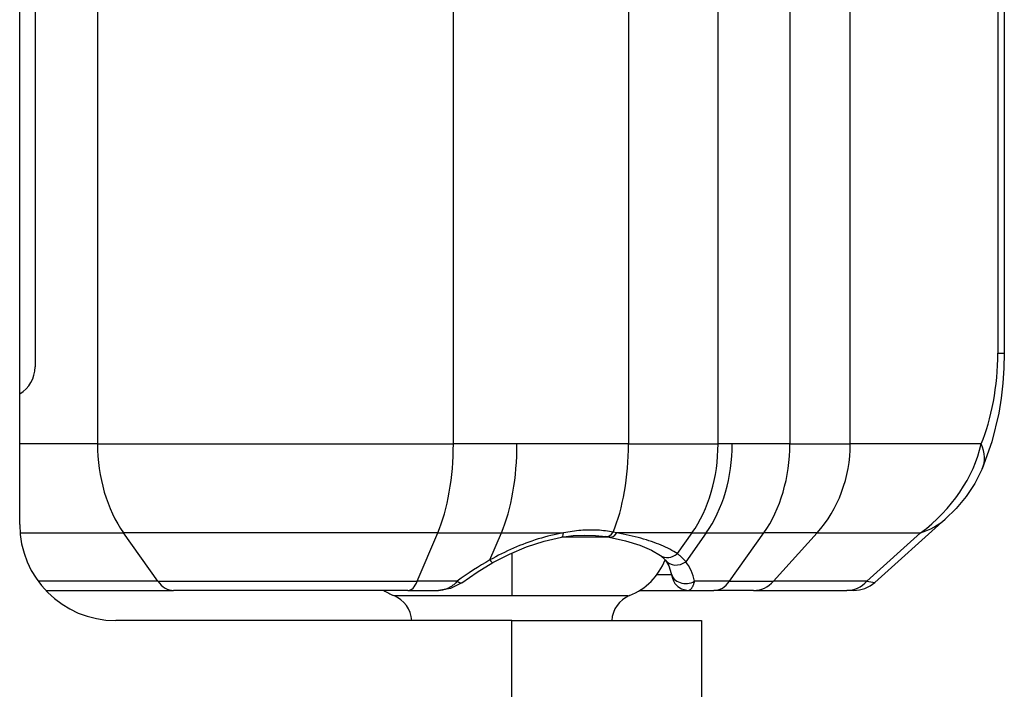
# Model space of a CAD drawing. Header units: inches. Extents: x 0 to 186, y -11 to 121.
# Tile 42 of 93: x 121.308 to 122.149, y 32.693 to 33.265. Entities that reach past the tile are written whole.
import ezdxf

# ---------------------------------------------------------------- set-up
doc = ezdxf.new("R2010")
doc.units = ezdxf.units.IN
doc.header["$LTSCALE"] = 11.141211
doc.header["$MEASUREMENT"] = 0
doc.layers.add('Visible Edges(ANSI)', color=7, linetype='Continuous', lineweight=25)
doc.layers.add('Visible Tangent Edges(ANSI)', color=7, linetype='Continuous', lineweight=25)

msp = doc.modelspace()

# ---------------------------------------------------------------- linework, layer by layer
at = {"layer": 'Visible Edges(ANSI)'}
for p, q in [((121.30842, 32.83362), (121.30842, 34.3134)), ((122.14917, 34.16704), (122.14917, 32.97999)), ((122.03855, 32.78425), (122.09861, 32.83823)), ((121.85547, 32.80729), (121.85987, 32.80313)), ((121.33077, 32.77736), (121.4398, 32.77736)), ((121.63992, 32.77736), (121.4398, 32.77736)), ((121.63992, 32.77736), (121.666, 32.77736)), ((121.83789, 32.77736), (121.87912, 32.77736)), ((121.87912, 32.77736), (121.90113, 32.77736)), ((121.93508, 32.77736), (121.90113, 32.77736)), ((121.93508, 32.77736), (122.01462, 32.77736)), ((122.02057, 32.77736), (122.01462, 32.77736)), ((121.72858, 32.75164), (121.3904, 32.75164)), ((121.72858, 32.75164), (121.89049, 32.75164)), ((121.89049, 32.75164), (121.89049, 31.86554))]:
    msp.add_line(p, q, dxfattribs=at)
at = {"layer": 'Visible Edges(ANSI)', "flags": 128}
for points in [[(122.14917, 32.97999), (122.14887, 32.96726), (122.14795, 32.95443), (122.14646, 32.94159), (122.1444, 32.92888), (122.1386, 32.90425), (122.13036, 32.88116)], [(122.13036, 32.88116), (122.12408, 32.86889), (122.11656, 32.85769), (122.10801, 32.84749), (122.09861, 32.83823)], [(121.77101, 32.82279), (121.78114, 32.82418), (121.79084, 32.82474), (121.80007, 32.82444), (121.80882, 32.82333)], [(121.71251, 32.80117), (121.72665, 32.80843), (121.74127, 32.8146), (121.75615, 32.81945), (121.77101, 32.82279)], [(121.81168, 32.82282), (121.82574, 32.81972), (121.83787, 32.81599), (121.84785, 32.81177), (121.85547, 32.80729)], [(121.68608, 32.78396), (121.69915, 32.79308), (121.71251, 32.80117)], [(121.85987, 32.80313), (121.86275, 32.79831), (121.86478, 32.79195)], [(121.86478, 32.79195), (121.86586, 32.78775), (121.86664, 32.78562), (121.86795, 32.78327), (121.87033, 32.7806), (121.8734, 32.77863), (121.87912, 32.77736)], [(121.68608, 32.78396), (121.67635, 32.77899), (121.666, 32.77736)]]:
    msp.add_lwpolyline(points, dxfattribs=at)
at = {"layer": 'Visible Edges(ANSI)'}
for centre, radius, start, end in [((121.3904, 32.83362), 0.08198, 180, 270), ((121.80927, 32.8229), 0.05379, 291.75816, 338.98094), ((122.02057, 32.80425), 0.0269, 270, 311.94901), ((121.64789, 32.8229), 0.05379, 237.85425, 248.24184), ((121.61897, 32.75046), 0.02421, 2.7895, 68.24184), ((121.83818, 32.75046), 0.02421, 111.75816, 177.2105)]:
    msp.add_arc(centre, radius, start, end, dxfattribs=at)
msp.add_ellipse((121.72679, 32.79177), major_axis=(0.14223, 0.00182), ratio=0.263229, start_param=0.927834, end_param=0.952672, dxfattribs=at)
at = {"layer": 'Visible Tangent Edges(ANSI)'}
for p, q in [((121.37486, 34.24441), (121.37486, 32.90261)), ((121.67873, 32.90261), (121.67873, 34.24441)), ((121.90476, 32.90261), (121.90476, 34.24441)), ((121.96606, 34.24441), (121.96606, 32.90261)), ((122.01762, 32.90261), (122.01762, 34.24441)), ((121.32149, 34.1787), (121.32149, 32.96833)), ((122.14373, 34.16704), (122.14373, 32.97999)), ((121.82824, 33.28837), (121.82824, 32.90261)), ((122.14373, 32.97999), (122.14917, 32.97999)), ((121.37486, 32.90261), (121.30842, 32.90261)), ((121.37486, 32.90261), (121.67873, 32.90261)), ((121.73306, 32.90261), (121.67873, 32.90261)), ((121.82824, 32.90261), (121.73306, 32.90261)), ((121.82824, 32.90261), (121.90476, 32.90261)), ((121.91687, 32.90261), (121.90476, 32.90261)), ((121.96606, 32.90261), (121.91687, 32.90261)), ((121.96606, 32.90261), (122.01762, 32.90261)), ((122.12938, 32.90261), (122.01762, 32.90261)), ((121.30872, 32.82654), (121.39715, 32.82654)), ((121.42635, 32.78523), (121.39715, 32.82654)), ((121.66541, 32.82654), (121.39715, 32.82654)), ((121.64796, 32.78523), (121.66541, 32.82654)), ((121.66541, 32.82654), (121.71974, 32.82654)), ((121.70996, 32.80339), (121.71974, 32.82654)), ((121.71974, 32.82654), (121.77275, 32.82654)), ((121.81827, 32.82654), (121.81518, 32.82715)), ((121.88247, 32.82654), (121.81827, 32.82654)), ((121.88247, 32.82654), (121.86993, 32.80879)), ((121.89458, 32.82654), (121.87718, 32.80192)), ((121.88247, 32.82654), (121.89458, 32.82654)), ((121.89458, 32.82654), (121.94378, 32.82654)), ((121.91457, 32.78523), (121.94378, 32.82654)), ((121.9893, 32.82654), (121.94378, 32.82654)), ((121.95217, 32.78523), (121.9893, 32.82654)), ((121.9893, 32.82654), (122.07767, 32.82654)), ((122.07767, 32.82654), (122.03172, 32.78523)), ((121.81124, 32.8229), (121.77166, 32.8229)), ((121.72858, 32.80933), (121.72858, 32.77294)), ((121.86503, 32.7908), (121.85244, 32.7908)), ((121.42635, 32.78523), (121.32422, 32.78523)), ((121.42635, 32.78523), (121.64796, 32.78523)), ((121.68206, 32.78523), (121.64796, 32.78523)), ((121.91457, 32.78523), (121.88466, 32.78523)), ((121.91457, 32.78523), (121.95217, 32.78523)), ((122.03172, 32.78523), (121.95217, 32.78523)), ((122.03172, 32.78523), (122.03855, 32.78425)), ((121.62795, 32.77294), (121.72858, 32.77294)), ((121.72858, 32.77294), (121.82758, 32.77294)), ((121.72858, 31.86554), (121.72858, 32.75164))]:
    msp.add_line(p, q, dxfattribs=at)
at = {"layer": 'Visible Tangent Edges(ANSI)', "flags": 128}
for points in [[(121.77275, 32.82654), (121.77006, 32.82605), (121.76737, 32.82551), (121.76467, 32.82493), (121.76198, 32.8243), (121.75928, 32.82362), (121.75659, 32.8229), (121.7539, 32.82214), (121.75122, 32.82133), (121.74854, 32.82048), (121.74587, 32.81959), (121.74322, 32.81865), (121.74057, 32.81768), (121.73793, 32.81668), (121.73531, 32.81563), (121.7327, 32.81455), (121.7301, 32.81343), (121.72752, 32.81228), (121.72496, 32.8111), (121.72241, 32.80989), (121.71988, 32.80865), (121.71737, 32.80737), (121.71488, 32.80607), (121.71241, 32.80474), (121.70996, 32.80339)], [(121.81518, 32.82715), (121.81357, 32.82746), (121.81194, 32.82774), (121.81029, 32.82799), (121.80863, 32.82822), (121.80695, 32.82842), (121.80526, 32.82859), (121.80355, 32.82873), (121.80183, 32.82884), (121.80009, 32.82892), (121.79834, 32.82897), (121.79657, 32.82899), (121.7948, 32.82898), (121.79301, 32.82893), (121.79121, 32.82886), (121.7894, 32.82876), (121.78758, 32.82863), (121.78575, 32.82846), (121.78392, 32.82827), (121.78207, 32.82805), (121.78022, 32.8278), (121.77836, 32.82752), (121.7765, 32.82722), (121.77463, 32.82689), (121.77275, 32.82654)], [(121.86993, 32.80879), (121.86842, 32.80975), (121.86685, 32.8107), (121.86522, 32.81163), (121.86353, 32.81254), (121.86178, 32.81343), (121.85998, 32.8143), (121.85812, 32.81516), (121.8562, 32.81599), (121.85422, 32.8168), (121.85219, 32.8176), (121.8501, 32.81838), (121.84795, 32.81913), (121.84576, 32.81986), (121.84351, 32.82058), (121.8412, 32.82127), (121.83885, 32.82194), (121.83644, 32.82259), (121.83399, 32.82322), (121.83148, 32.82383), (121.82893, 32.82442), (121.82633, 32.82498), (121.82369, 32.82552), (121.821, 32.82604), (121.81827, 32.82654)], [(121.87718, 32.80192), (121.87692, 32.80224), (121.87666, 32.80256), (121.8764, 32.80288), (121.87613, 32.80319), (121.87586, 32.8035), (121.87558, 32.80381), (121.8753, 32.80411), (121.87502, 32.80441), (121.87473, 32.80471), (121.87444, 32.80501), (121.87415, 32.8053), (121.87385, 32.80559), (121.87354, 32.80587), (121.87323, 32.80615), (121.87292, 32.80643), (121.87261, 32.80671), (121.87228, 32.80698), (121.87196, 32.80725), (121.87163, 32.80751), (121.8713, 32.80778), (121.87096, 32.80804), (121.87062, 32.80829), (121.87028, 32.80854), (121.86993, 32.80879)], [(121.68206, 32.78523), (121.68147, 32.78459), (121.68087, 32.78397), (121.68026, 32.78338), (121.67964, 32.78282), (121.67901, 32.78229), (121.67837, 32.78179), (121.67772, 32.78131), (121.67707, 32.78086), (121.67641, 32.78044), (121.67574, 32.78005), (121.67507, 32.77968), (121.67439, 32.77934), (121.67371, 32.77903), (121.67302, 32.77874), (121.67233, 32.77848), (121.67163, 32.77824), (121.67094, 32.77804), (121.67024, 32.77786), (121.66953, 32.77771), (121.66883, 32.77758), (121.66812, 32.77748), (121.66742, 32.77741), (121.66671, 32.77737), (121.666, 32.77736)], [(121.87912, 32.77736), (121.87941, 32.77737), (121.87969, 32.77741), (121.87997, 32.77748), (121.88024, 32.77758), (121.88051, 32.77771), (121.88078, 32.77786), (121.88104, 32.77804), (121.88129, 32.77824), (121.88154, 32.77848), (121.88179, 32.77874), (121.88203, 32.77902), (121.88226, 32.77933), (121.88249, 32.77967), (121.88272, 32.78004), (121.88294, 32.78043), (121.88315, 32.78085), (121.88336, 32.7813), (121.88356, 32.78178), (121.88376, 32.78228), (121.88395, 32.78281), (121.88413, 32.78337), (121.88431, 32.78396), (121.88449, 32.78458), (121.88466, 32.78523)]]:
    msp.add_lwpolyline(points, dxfattribs=at)
at = {"layer": 'Visible Tangent Edges(ANSI)'}
msp.add_arc((121.2946, 32.96833), 0.0269, 300.9157, 0, dxfattribs=at)
for centre, major_axis, ratio, start_param, end_param in [((122.11749, 32.95641), (0.00909, 0.07602), 0.323752, 3.965692, 5.066257), ((121.45094, 32.90261), (0, -0.10759), 0.707107, 4.712389, 5.497787), ((121.63326, 32.90261), (0, -0.10759), 0.422618, 0.785398, 1.570796), ((121.68759, 32.90261), (0, -0.10759), 0.422618, 0.785398, 1.570796), ((121.78277, 32.90261), (0, -0.10759), 0.422618, 0.793399, 1.570796), ((121.82868, 32.90261), (0, -0.10759), 0.707107, 0.785398, 1.570796), ((121.84079, 32.90261), (0, -0.10759), 0.707107, 0.785398, 1.570796), ((121.88998, 32.90261), (0, -0.10759), 0.707107, 0.785398, 1.570796), ((121.92092, 32.90261), (0, -0.10759), 0.898794, 0.785398, 1.570796), ((122.00929, 32.90261), (0.11275, 0.05996), 0.792318, 4.906623, 5.692021), ((122.08103, 32.90261), (0.04933, -0.02145), 0.632936, 0, 0.601914), ((122.00929, 32.90261), (-0.09894, 0.05211), 0.617221, 2.602228, 2.917395), ((121.76873, 32.83605), (0.00228, -0.01325), 0.262995, 0, 0.726476), ((121.81112, 32.83658), (-0.0023, -0.01325), 0.542329, 0, 0.877044), ((121.81411, 32.83605), (-0.00243, -0.01323), 0.561481, 0, 0.87685), ((121.8632, 32.8183), (-0.00773, -0.01101), 0.852524, 0, 1.275078), ((121.7326, 32.67799), (-0.12704, -0.12704), 0.63707, 4.29603, 4.487321), ((121.70594, 32.8129), (0.00657, -0.01173), 0.131472, 5.58024, 6.283185), ((121.87045, 32.81143), (-0.01059, -0.0083), 0.865763, 0, 1.528206), ((121.7353, 32.66583), (0.13916, 0.13916), 0.414214, 6.020378, 6.232973), ((121.87793, 32.79474), (-0.01315, -0.0028), 0.846677, 0, 1.919955), ((121.4398, 32.80425), (0, -0.0269), 0.707107, 5.497787, 6.283185), ((121.63992, 32.80425), (0, -0.0269), 0.422618, 0, 0.785398), ((121.67804, 32.79474), (0.00804, -0.01078), 0.274588, 5.553716, 6.283185), ((121.90113, 32.80425), (0, -0.0269), 0.707107, 0, 0.785398), ((121.93508, 32.80425), (0, -0.0269), 0.898794, 0, 0.785398), ((122.01462, 32.80425), (0, -0.0269), 0.898794, 0, 0.785398)]:
    msp.add_ellipse(centre, major_axis=major_axis, ratio=ratio, start_param=start_param, end_param=end_param, dxfattribs=at)

doc.saveas('drawing.dxf')
